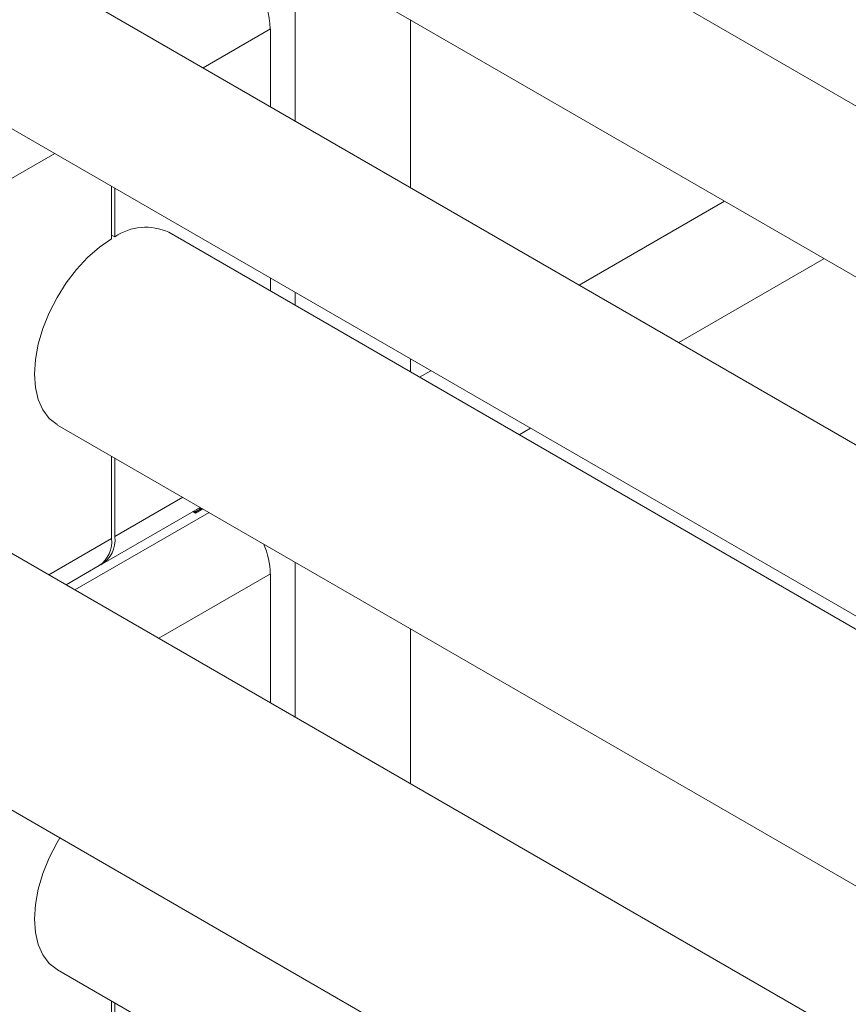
# Model space of a CAD drawing. Header units: millimetres. Extents: x 525 to 29324, y 175 to 20618.
# Tile 213 of 256: x 10417 to 10529, y 13058 to 13191. Entities that reach past the tile are written whole.
import ezdxf

# ---------------------------------------------------------------- set-up
doc = ezdxf.new("R2010")
doc.units = ezdxf.units.MM
doc.linetypes.add('SLD-Centrada-doble', pattern=[12.7, 6.35, -1.27, 1.27, -1.27, 1.27, -1.27])
doc.linetypes.add('SLD-Continua', pattern=[0])

msp = doc.modelspace()

# ---------------------------------------------------------------- linework, layer by layer
at = {"color": 7, "linetype": 'SLD-Continua', "lineweight": 18, "ltscale": 35}
for p, q in [((11249.47, 12763.56), (10438.93, 13231.47)), ((10428.94, 13214.14), (11229.46, 12752.01)), ((11209.87, 12740.7), (10399.33, 13208.61)), ((10454.27, 13199.52), (10454.27, 13176.89)), ((10389.35, 13191.28), (11198.86, 12723.96)), ((10469.83, 13190.54), (10469.83, 13167.91)), ((10450.91, 13178.83), (10450.91, 13189.32)), ((10429.49, 13161.03), (10429.49, 13168.11)), ((10429.91, 13167.86), (10429.91, 13161.27)), ((10512.17, 13166.09), (10492.58, 13154.78)), ((10512.17, 13166.09), (10492.58, 13154.78)), ((10512.17, 13166.09), (10492.58, 13154.78)), ((10512.17, 13166.09), (10492.58, 13154.78)), ((10512.17, 13166.09), (10492.58, 13154.78)), ((11198.86, 12722.2), (10437.2, 13161.9)), ((10429.49, 13161.52), (10429.91, 13161.27)), ((10525.61, 13158.34), (10506.01, 13147.02)), ((10525.61, 13158.34), (10506.01, 13147.02)), ((10525.61, 13158.34), (10506.01, 13147.02)), ((10525.61, 13158.34), (10506.01, 13147.02)), ((10525.61, 13158.34), (10506.01, 13147.02)), ((10450.91, 13153.98), (10450.91, 13155.74)), ((10454.27, 13153.8), (10454.27, 13152.04)), ((10469.83, 13144.82), (10469.83, 13143.06)), ((10472.58, 13143.23), (10471.05, 13142.35)), ((10472.58, 13143.23), (10471.05, 13142.35)), ((10472.58, 13143.23), (10471.05, 13142.35)), ((10472.58, 13143.23), (10471.05, 13142.35)), ((10472.58, 13143.23), (10471.05, 13142.35)), ((10422.2, 13135.91), (11198.86, 12687.56)), ((10486.01, 13135.48), (10484.49, 13134.6)), ((10486.01, 13135.48), (10484.49, 13134.6)), ((10486.01, 13135.48), (10484.49, 13134.6)), ((10486.01, 13135.48), (10484.49, 13134.6)), ((10486.01, 13135.48), (10484.49, 13134.6)), ((11196.84, 12667.85), (10389.12, 13134.14)), ((10429.49, 13120.61), (10429.49, 13131.71)), ((10429.91, 13131.46), (10429.91, 13120.86)), ((10428.26, 13117.19), (10441.44, 13124.81)), ((10441.13, 13124.6), (10440.82, 13124.41)), ((10440.82, 13124.21), (10441.48, 13124.6)), ((10441.82, 13124.59), (10440.82, 13124.01)), ((10441.1, 13124.61), (10441.13, 13124.6)), ((10441.48, 13124.6), (10441.28, 13124.71)), ((10441.31, 13124.73), (10441.66, 13124.53)), ((10441.48, 13124.43), (10441.48, 13124.6)), ((10441.66, 13124.53), (10441.66, 13124.68)), ((10441.66, 13124.53), (10441.79, 13124.61)), ((10440.82, 13124.01), (10440.44, 13124.23)), ((10440.47, 13124.25), (10440.82, 13124.05)), ((10440.61, 13124.33), (10440.82, 13124.21)), ((10440.82, 13124.41), (10440.79, 13124.43)), ((10440.82, 13124.05), (10441.48, 13124.43)), ((10440.82, 13124.05), (10440.82, 13124.21)), ((10440.96, 13124.53), (10440.99, 13124.51)), ((10423.36, 13114.37), (10427.83, 13116.95)), ((10454.27, 13117.4), (10454.27, 13096.52)), ((10450.91, 13098.46), (10450.91, 13115.83)), ((10374.12, 13108.16), (11181.89, 12641.84)), ((10469.83, 13108.42), (10469.83, 13087.54)), ((10422.2, 13062.43), (11181.89, 12623.87)), ((10429.49, 13047.12), (10429.49, 13058.22)), ((10429.91, 13057.97), (10429.91, 13047.37))]:
    msp.add_line(p, q, dxfattribs=at)
at = {"color": 8, "linetype": 'SLD-Centrada-doble', "lineweight": 18, "ltscale": 35}
for p, q in [((10450.91, 13189.32), (10441.83, 13184.08)), ((10408.49, 13164.83), (10421.83, 13172.53)), ((10439.1, 13126.16), (10429.91, 13120.86)), ((10442.64, 13124.12), (10424.55, 13113.68)), ((10421.02, 13115.72), (10429.49, 13120.61)), ((10450.91, 13115.83), (10435.87, 13107.15))]:
    msp.add_line(p, q, dxfattribs=at)
at = {"color": 7, "linetype": 'SLD-Continua', "lineweight": 18, "ltscale": 35, "flags": 128}
for points in [[(10422.2, 13135.91), (10422.13, 13135.96), (10421.07, 13136.8), (10420.22, 13137.94), (10419.6, 13139.34), (10419.22, 13140.96), (10419.09, 13142.78), (10419.22, 13144.75), (10419.6, 13146.81), (10420.22, 13148.93), (10421.07, 13151.04), (10422.13, 13153.11), (10423.36, 13155.07), (10424.75, 13156.88), (10426.26, 13158.51), (10427.85, 13159.9), (10429.49, 13161.03)], [(10422.2, 13062.43), (10422.13, 13062.47), (10421.07, 13063.31), (10420.22, 13064.45), (10419.6, 13065.85), (10419.22, 13067.48), (10419.09, 13069.29), (10419.22, 13071.26), (10419.6, 13073.32), (10420.22, 13075.44), (10421.07, 13077.55), (10422.13, 13079.62), (10422.49, 13080.23)]]:
    msp.add_lwpolyline(points, dxfattribs=at)
at = {"color": 7, "linetype": 'SLD-Continua', "lineweight": 18, "ltscale": 1225}
for centre, radius, start, end in [((10438.63, 13188.76), 12.29, 2.6055, 57.3945), ((10434.1, 13155.24), 7.35, 65.0271, 124.7397), ((10425.57, 13120.18), 3.94, 305.0133, 6.2988), ((10426.19, 13120.35), 3.76, 299.4846, 7.6964), ((10440.25, 13115.59), 10.66, 1.2947, 23.5248)]:
    msp.add_arc(centre, radius, start, end, dxfattribs=at)

doc.saveas('drawing.dxf')
